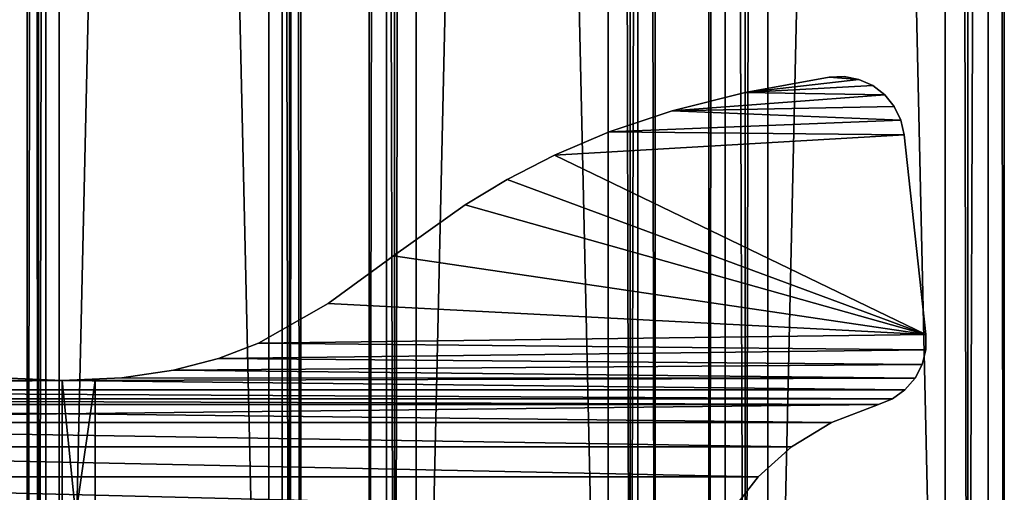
# Model space of a CAD drawing. Extents: x -1687 to 817, y -668 to 832.
# Tile 130 of 182: x 468 to 618, y -546 to -474. Entities that reach past the tile are written whole.
import ezdxf

# ---------------------------------------------------------------- set-up
doc = ezdxf.new("R2010")
doc.units = 0
doc.header["$LTSCALE"] = 25.4
doc.layers.get('0').update_dxf_attribs({"color": 13, "linetype": 'CONTINUOUS'})
doc.layers.add('STEEL', color=54, linetype='CONTINUOUS')
doc.layers.add('WOOD', color=253, linetype='CONTINUOUS')

# ---------------------------------------------------------------- blocks, each defined once
blk = doc.blocks.new('L006_07-00_001_DOMY_LNA_OB')
at = {"color": 0}
for p, q in [((1500, 40, -37), (0, 40, -37)), ((0, 40, -3), (1500, 40, -3)), ((1500, 40, -37), (0, 40, -37)), ((0, 40, -3), (1500, 40, -3)), ((1500, 37), (0, 37)), ((0, 37, -40), (1500, 37, -40)), ((0, 37, -40), (1500, 37, -40)), ((1500, 37), (0, 37)), ((0, 3), (1500, 3)), ((1500, 3, -40), (0, 3, -40)), ((1500, 3, -40), (0, 3, -40)), ((0, 3), (1500, 3)), ((0, 0, -37), (1500, 0, -37)), ((1500, 0, -3), (0, 0, -3)), ((0, 0, -37), (1500, 0, -37)), ((1500, 0, -3), (0, 0, -3))]:
    blk.add_line(p, q, dxfattribs=at)
at = {"color": 7}
mesh = blk.add_polyface(dxfattribs=at)
corners = [(0, 40, -3), (1500, 40, -37), (0, 40, -37), (1500, 40, -3)]
mesh.append_faces([[corners[k] for k in face] for face in [(0, 1, 2), (1, 0, 3)]], dxfattribs={"vtx0": -1, "color": 7})
mesh = blk.add_polyface(dxfattribs=at)
corners = [(1500, 40, -37), (0, 37, -40), (0, 40, -37), (1500, 37, -40)]
mesh.append_faces([[corners[k] for k in face] for face in [(0, 1, 2), (1, 0, 3)]], dxfattribs={"vtx0": -1, "color": 7})
mesh = blk.add_polyface(dxfattribs=at)
corners = [(0, 37), (1500, 40, -3), (0, 40, -3), (1500, 37)]
mesh.append_faces([[corners[k] for k in face] for face in [(0, 1, 2), (1, 0, 3)]], dxfattribs={"vtx0": -1, "color": 7})
mesh = blk.add_polyface(dxfattribs=at)
corners = [(1500, 3), (0, 37), (0, 3), (1500, 37)]
mesh.append_faces([[corners[k] for k in face] for face in [(0, 1, 2), (1, 0, 3)]], dxfattribs={"vtx0": -1, "color": 7})
mesh = blk.add_polyface(dxfattribs=at)
corners = [(1500, 37, -40), (0, 3, -40), (0, 37, -40), (1500, 3, -40)]
mesh.append_faces([[corners[k] for k in face] for face in [(0, 1, 2), (1, 0, 3)]], dxfattribs={"vtx0": -1, "color": 7})
mesh = blk.add_polyface(dxfattribs=at)
corners = [(1500, 0, -37), (0, 3, -40), (1500, 3, -40), (0, 0, -37)]
mesh.append_faces([[corners[k] for k in face] for face in [(0, 1, 2), (1, 0, 3)]], dxfattribs={"vtx0": -1, "color": 7})
mesh = blk.add_polyface(dxfattribs=at)
corners = [(1500, 0, -3), (0, 3), (0, 0, -3), (1500, 3)]
mesh.append_faces([[corners[k] for k in face] for face in [(0, 1, 2), (1, 0, 3)]], dxfattribs={"vtx0": -1, "color": 7})
mesh = blk.add_polyface(dxfattribs=at)
corners = [(1500, 0, -3), (0, 0, -37), (1500, 0, -37), (0, 0, -3)]
mesh.append_faces([[corners[k] for k in face] for face in [(0, 1, 2), (1, 0, 3)]], dxfattribs={"vtx0": -1, "color": 7})
blk = doc.blocks.new('LUSTROL006_05-01_000_DOMY_')
at = {"color": 0}
for p, q in [((350, 20, -55), (350, 55, -20)), ((350, 20, -55), (350, 55, -20)), ((355, 55, -20), (355, 20, -55)), ((355, 55, -20), (355, 20, -55)), ((350, 5, -55), (350, 20, -55)), ((350, 20, -55), (355, 20, -55)), ((350, 20, -55), (355, 20, -55)), ((350, 5, -55), (350, 20, -55)), ((355, 20, -55), (355, 5, -55)), ((355, 20, -55), (355, 5, -55)), ((350, 5, -55), (340.92, 5, -55.41)), ((350, 5, -55), (340.92, 5, -55.41)), ((350, 5, -55), (340.92, 0, -55.41)), ((350, 5, -55), (340.92, 0, -55.41)), ((355, 5, -55), (350, 5, -55)), ((350, 5, -5), (350, 5, -55)), ((355, 5, -55), (350, 5, -55)), ((350, 5, -5), (350, 5, -55)), ((359.08, 5, -55.41), (350, 5, -55)), ((359.08, 5, -55.41), (350, 5, -55)), ((359.08, 5, -55.41), (350, 0, -55.01)), ((350, 0, -55.01), (350, 5, -55)), ((359.08, 5, -55.41), (350, 0, -55.01)), ((350, 0, -55.01), (350, 5, -55)), ((355, 5, -55), (355, 5, -5)), ((355, 5, -55), (355, 5, -5)), ((366.94, 5, -56.54), (359.08, 5, -55.41)), ((359.08, 5, -55.41), (359.08, 0, -55.41)), ((359.08, 5, -55.41), (359.08, 0, -55.41)), ((366.94, 5, -56.54), (359.08, 5, -55.41)), ((366.94, 5, -56.54), (359.08, 0, -55.41)), ((366.94, 5, -56.54), (359.08, 0, -55.41)), ((373.81, 5, -58.33), (366.94, 5, -56.54)), ((366.94, 5, -56.54), (366.94, 0, -56.54)), ((366.94, 5, -56.54), (366.94, 0, -56.54)), ((373.81, 5, -58.33), (366.94, 5, -56.54)), ((373.81, 5, -58.33), (366.94, 0, -56.54)), ((373.81, 5, -58.33), (366.94, 0, -56.54)), ((379.89, 5, -60.68), (373.81, 5, -58.33)), ((373.81, 5, -58.33), (373.81, 0, -58.33)), ((373.81, 5, -58.33), (373.81, 0, -58.33)), ((379.89, 5, -60.68), (373.81, 5, -58.33)), ((379.89, 5, -60.68), (373.81, 0, -58.33)), ((379.89, 5, -60.68), (373.81, 0, -58.33)), ((390.51, 5, -66.73), (379.89, 5, -60.68)), ((379.89, 5, -60.68), (379.89, 0, -60.68)), ((379.89, 5, -60.68), (379.89, 0, -60.68)), ((390.51, 5, -66.73), (379.89, 5, -60.68)), ((390.51, 5, -66.73), (379.89, 0, -60.68)), ((390.51, 5, -66.73), (379.89, 0, -60.68)), ((400.45, 5, -73.99), (390.51, 5, -66.73)), ((390.51, 5, -66.73), (390.51, 0, -66.73)), ((390.51, 5, -66.73), (390.51, 0, -66.73)), ((400.45, 5, -73.99), (390.51, 5, -66.73)), ((400.45, 5, -73.99), (390.51, 0, -66.73)), ((400.45, 5, -73.99), (390.51, 0, -66.73)), ((411.39, 5, -81.76), (400.45, 5, -73.99)), ((400.45, 5, -73.99), (400.45, 0, -73.99)), ((400.45, 5, -73.99), (400.45, 0, -73.99)), ((411.39, 5, -81.76), (400.45, 5, -73.99)), ((411.39, 5, -81.76), (400.45, 0, -73.99)), ((411.39, 5, -81.76), (400.45, 0, -73.99)), ((417.76, 5, -85.63), (411.39, 5, -81.76)), ((411.39, 5, -81.76), (411.39, 0, -81.76)), ((411.39, 5, -81.76), (411.39, 0, -81.76)), ((417.76, 5, -85.63), (411.39, 5, -81.76)), ((417.76, 5, -85.63), (411.39, 0, -81.76)), ((417.76, 5, -85.63), (411.39, 0, -81.76)), ((424.99, 5, -89.36), (417.76, 5, -85.63)), ((417.76, 5, -85.63), (417.76, 0, -85.63)), ((417.76, 5, -85.63), (417.76, 0, -85.63)), ((424.99, 5, -89.36), (417.76, 5, -85.63)), ((424.99, 5, -89.36), (417.76, 0, -85.63)), ((424.99, 5, -89.36), (417.76, 0, -85.63)), ((433.31, 5, -92.88), (424.99, 5, -89.36)), ((424.99, 5, -89.36), (424.99, 0, -89.36)), ((424.99, 5, -89.36), (424.99, 0, -89.36)), ((433.31, 5, -92.88), (424.99, 5, -89.36)), ((433.31, 5, -92.88), (424.99, 0, -89.36)), ((433.31, 5, -92.88), (424.99, 0, -89.36)), ((442.91, 5, -96.09), (433.31, 5, -92.88)), ((433.31, 5, -92.88), (433.31, 0, -92.88)), ((433.31, 5, -92.88), (433.31, 0, -92.88)), ((442.91, 5, -96.09), (433.31, 5, -92.88)), ((442.91, 5, -96.09), (433.31, 0, -92.88)), ((442.91, 5, -96.09), (433.31, 0, -92.88)), ((454.02, 5, -98.91), (442.91, 5, -96.09)), ((442.91, 5, -96.09), (442.91, 0, -96.09)), ((442.91, 5, -96.09), (442.91, 0, -96.09)), ((454.02, 5, -98.91), (442.91, 5, -96.09)), ((454.02, 5, -98.91), (442.91, 0, -96.09)), ((454.02, 5, -98.91), (442.91, 0, -96.09)), ((451.96, 5, -35.06), (456.02, 5, -40.32)), ((451.96, 5, -35.06), (456.02, 5, -40.32)), ((451.96, 5, -35.06), (456.02, 0, -40.32)), ((451.96, 5, -35.06), (456.02, 0, -40.32)), ((466.82, 5, -101.25), (454.02, 5, -98.91)), ((454.02, 5, -98.91), (454.02, 0, -98.91)), ((454.02, 5, -98.91), (454.02, 0, -98.91)), ((466.82, 5, -101.25), (454.02, 5, -98.91)), ((466.82, 5, -101.25), (454.02, 0, -98.91)), ((466.82, 5, -101.25), (454.02, 0, -98.91)), ((456.02, 5, -40.32), (461.08, 5, -44.88)), ((456.02, 5, -40.32), (461.08, 5, -44.88)), ((456.02, 5, -40.32), (461.08, 0, -44.88)), ((456.02, 5, -40.32), (461.08, 0, -44.88)), ((456.02, 5, -40.32), (456.02, 0, -40.32)), ((456.02, 5, -40.32), (456.02, 0, -40.32)), ((461.08, 5, -44.88), (467.17, 5, -48.59)), ((461.08, 5, -44.88), (467.17, 5, -48.59)), ((461.08, 5, -44.88), (467.17, 0, -48.59)), ((461.08, 5, -44.88), (467.17, 0, -48.59)), ((461.08, 5, -44.88), (461.08, 0, -44.88)), ((461.08, 5, -44.88), (461.08, 0, -44.88)), ((469.12, 0, -101.33), (466.82, 5, -101.25)), ((466.82, 5, -101.25), (469.12, 5, -101.33)), ((469.12, 0, -101.33), (466.82, 5, -101.25)), ((466.82, 0, -101.25), (466.82, 5, -101.25)), ((466.82, 5, -101.25), (469.12, 5, -101.33)), ((466.82, 0, -101.25), (466.82, 5, -101.25)), ((467.17, 5, -48.59), (474.33, 5, -51.31)), ((467.17, 5, -48.59), (474.33, 5, -51.31)), ((467.17, 5, -48.59), (474.33, 0, -51.31)), ((467.17, 5, -48.59), (474.33, 0, -51.31)), ((467.17, 5, -48.59), (467.17, 0, -48.59)), ((467.17, 5, -48.59), (467.17, 0, -48.59)), ((471.37, 0, -100.89), (469.12, 5, -101.33)), ((469.12, 5, -101.33), (471.37, 5, -100.89)), ((471.37, 0, -100.89), (469.12, 5, -101.33)), ((469.12, 0, -101.33), (469.12, 5, -101.33)), ((469.12, 0, -101.33), (469.12, 5, -101.33)), ((469.12, 5, -101.33), (471.37, 5, -100.89)), ((473.47, 0, -99.94), (471.37, 5, -100.89)), ((471.37, 5, -100.89), (473.47, 5, -99.94)), ((473.47, 0, -99.94), (471.37, 5, -100.89)), ((471.37, 0, -100.89), (471.37, 5, -100.89)), ((471.37, 0, -100.89), (471.37, 5, -100.89)), ((471.37, 5, -100.89), (473.47, 5, -99.94)), ((475.29, 0, -98.53), (473.47, 5, -99.94)), ((473.47, 5, -99.94), (475.29, 5, -98.53)), ((475.29, 0, -98.53), (473.47, 5, -99.94)), ((473.47, 0, -99.94), (473.47, 5, -99.94)), ((473.47, 0, -99.94), (473.47, 5, -99.94)), ((473.47, 5, -99.94), (475.29, 5, -98.53)), ((474.33, 5, -51.31), (476.49, 5, -52.2)), ((474.33, 0, -51.31), (474.33, 5, -51.31)), ((476.49, 5, -52.2), (474.33, 0, -51.31)), ((476.49, 5, -52.2), (474.33, 0, -51.31)), ((474.33, 5, -51.31), (476.49, 5, -52.2)), ((474.33, 0, -51.31), (474.33, 5, -51.31)), ((476.74, 0, -96.75), (475.29, 5, -98.53)), ((475.29, 5, -98.53), (476.74, 5, -96.75)), ((476.74, 0, -96.75), (475.29, 5, -98.53)), ((475.29, 0, -98.53), (475.29, 5, -98.53)), ((475.29, 0, -98.53), (475.29, 5, -98.53)), ((475.29, 5, -98.53), (476.74, 5, -96.75)), ((476.49, 5, -52.2), (478.38, 5, -53.57)), ((478.38, 5, -53.57), (476.49, 0, -52.2)), ((478.38, 5, -53.57), (476.49, 0, -52.2)), ((476.49, 5, -52.2), (478.38, 5, -53.57)), ((476.49, 5, -52.2), (476.49, 0, -52.2)), ((476.49, 5, -52.2), (476.49, 0, -52.2)), ((477.75, 0, -94.69), (476.74, 5, -96.75)), ((476.74, 5, -96.75), (477.75, 5, -94.69)), ((477.75, 0, -94.69), (476.74, 5, -96.75)), ((476.74, 0, -96.75), (476.74, 5, -96.75)), ((476.74, 0, -96.75), (476.74, 5, -96.75)), ((476.74, 5, -96.75), (477.75, 5, -94.69)), ((478.26, 0, -92.45), (477.75, 5, -94.69)), ((477.75, 5, -94.69), (478.26, 5, -92.45)), ((478.26, 0, -92.45), (477.75, 5, -94.69)), ((477.75, 0, -94.69), (477.75, 5, -94.69)), ((477.75, 0, -94.69), (477.75, 5, -94.69)), ((477.75, 5, -94.69), (478.26, 5, -92.45)), ((478.26, 5, -92.45), (478.26, 0, -92.45)), ((481.56, 5, -62.02), (478.26, 5, -92.45)), ((481.56, 5, -62.02), (478.26, 5, -92.45)), ((478.26, 5, -92.45), (478.26, 0, -92.45)), ((478.38, 5, -53.57), (479.91, 5, -55.34)), ((479.91, 5, -55.34), (478.38, 0, -53.57)), ((479.91, 5, -55.34), (478.38, 0, -53.57)), ((478.38, 5, -53.57), (479.91, 5, -55.34)), ((478.38, 5, -53.57), (478.38, 0, -53.57)), ((478.38, 5, -53.57), (478.38, 0, -53.57)), ((479.91, 5, -55.34), (480.98, 5, -57.41)), ((480.98, 5, -57.41), (479.91, 0, -55.34)), ((480.98, 5, -57.41), (479.91, 0, -55.34)), ((479.91, 5, -55.34), (480.98, 5, -57.41)), ((479.91, 5, -55.34), (479.91, 0, -55.34)), ((479.91, 5, -55.34), (479.91, 0, -55.34)), ((480.98, 5, -57.41), (481.54, 5, -59.68)), ((481.54, 5, -59.68), (480.98, 0, -57.41)), ((481.54, 5, -59.68), (480.98, 0, -57.41)), ((480.98, 5, -57.41), (481.54, 5, -59.68)), ((480.98, 5, -57.41), (480.98, 0, -57.41)), ((480.98, 5, -57.41), (480.98, 0, -57.41)), ((481.54, 5, -59.68), (481.56, 5, -62.02)), ((481.56, 5, -62.02), (481.54, 0, -59.68)), ((481.56, 5, -62.02), (481.54, 0, -59.68)), ((481.54, 5, -59.68), (481.56, 5, -62.02)), ((481.54, 5, -59.68), (481.54, 0, -59.68)), ((481.54, 5, -59.68), (481.54, 0, -59.68)), ((481.56, 0, -62.02), (481.56, 5, -62.02)), ((481.56, 0, -62.02), (481.56, 5, -62.02)), ((340.92, 0, -55.41), (350, 0, -55.01)), ((340.92, 0, -55.41), (350, 0, -55.01)), ((350, 0, -55.01), (359.08, 0, -55.41)), ((350, 0, -55.01), (359.08, 0, -55.41)), ((359.08, 0, -55.41), (366.94, 0, -56.54)), ((359.08, 0, -55.41), (366.94, 0, -56.54)), ((366.94, 0, -56.54), (373.81, 0, -58.33)), ((366.94, 0, -56.54), (373.81, 0, -58.33)), ((373.81, 0, -58.33), (379.89, 0, -60.68)), ((373.81, 0, -58.33), (379.89, 0, -60.68)), ((379.89, 0, -60.68), (390.51, 0, -66.73)), ((379.89, 0, -60.68), (390.51, 0, -66.73)), ((390.51, 0, -66.73), (400.45, 0, -73.99)), ((390.51, 0, -66.73), (400.45, 0, -73.99)), ((400.45, 0, -73.99), (411.39, 0, -81.76)), ((400.45, 0, -73.99), (411.39, 0, -81.76)), ((411.39, 0, -81.76), (417.76, 0, -85.63)), ((411.39, 0, -81.76), (417.76, 0, -85.63)), ((417.76, 0, -85.63), (424.99, 0, -89.36)), ((417.76, 0, -85.63), (424.99, 0, -89.36)), ((424.99, 0, -89.36), (433.31, 0, -92.88)), ((424.99, 0, -89.36), (433.31, 0, -92.88)), ((433.31, 0, -92.88), (442.91, 0, -96.09)), ((433.31, 0, -92.88), (442.91, 0, -96.09)), ((442.91, 0, -96.09), (454.02, 0, -98.91)), ((442.91, 0, -96.09), (454.02, 0, -98.91)), ((456.02, 0, -40.32), (451.96, 0, -35.06)), ((456.02, 0, -40.32), (451.96, 0, -35.06)), ((454.02, 0, -98.91), (466.82, 0, -101.25)), ((454.02, 0, -98.91), (466.82, 0, -101.25)), ((461.08, 0, -44.88), (456.02, 0, -40.32)), ((461.08, 0, -44.88), (456.02, 0, -40.32)), ((467.17, 0, -48.59), (461.08, 0, -44.88)), ((467.17, 0, -48.59), (461.08, 0, -44.88)), ((469.12, 0, -101.33), (466.82, 0, -101.25)), ((469.12, 0, -101.33), (466.82, 0, -101.25)), ((474.33, 0, -51.31), (467.17, 0, -48.59)), ((474.33, 0, -51.31), (467.17, 0, -48.59)), ((471.37, 0, -100.89), (469.12, 0, -101.33)), ((471.37, 0, -100.89), (469.12, 0, -101.33)), ((473.47, 0, -99.94), (471.37, 0, -100.89)), ((473.47, 0, -99.94), (471.37, 0, -100.89)), ((475.29, 0, -98.53), (473.47, 0, -99.94)), ((475.29, 0, -98.53), (473.47, 0, -99.94)), ((476.49, 0, -52.2), (474.33, 0, -51.31)), ((476.49, 0, -52.2), (474.33, 0, -51.31)), ((476.74, 0, -96.75), (475.29, 0, -98.53)), ((476.74, 0, -96.75), (475.29, 0, -98.53)), ((478.38, 0, -53.57), (476.49, 0, -52.2)), ((478.38, 0, -53.57), (476.49, 0, -52.2)), ((477.75, 0, -94.69), (476.74, 0, -96.75)), ((477.75, 0, -94.69), (476.74, 0, -96.75)), ((478.26, 0, -92.45), (477.75, 0, -94.69)), ((478.26, 0, -92.45), (477.75, 0, -94.69)), ((478.26, 0, -92.45), (481.56, 0, -62.02)), ((478.26, 0, -92.45), (481.56, 0, -62.02)), ((479.91, 0, -55.34), (478.38, 0, -53.57)), ((479.91, 0, -55.34), (478.38, 0, -53.57)), ((480.98, 0, -57.41), (479.91, 0, -55.34)), ((480.98, 0, -57.41), (479.91, 0, -55.34)), ((481.54, 0, -59.68), (480.98, 0, -57.41)), ((481.54, 0, -59.68), (480.98, 0, -57.41)), ((481.56, 0, -62.02), (481.54, 0, -59.68)), ((481.56, 0, -62.02), (481.54, 0, -59.68))]:
    blk.add_line(p, q, dxfattribs=at)
at = {"color": 254}
mesh = blk.add_polyface(dxfattribs=at)
corners = [(350, 55, -20), (355, 20, -55), (350, 20, -55), (355, 55, -20)]
mesh.append_faces([[corners[k] for k in face] for face in [(0, 1, 2), (1, 0, 3)]], dxfattribs={"vtx0": -1, "color": 254})
mesh = blk.add_polyface(dxfattribs=at)
corners = [(350, 55, -5), (350, 5, -55), (350, 5, -5), (350, 20, -55), (350, 55, -20)]
mesh.append_faces([[corners[k] for k in face] for face in [(0, 1, 2), (3, 0, 4)]], dxfattribs={"vtx0": -1, "color": 254})
mesh.append_faces([[corners[k] for k in face] for face in [(1, 0, 3)]], dxfattribs={"vtx0": -1, "vtx1": -1, "color": 254})
mesh = blk.add_polyface(dxfattribs=at)
corners = [(355, 20, -55), (355, 5, -5), (355, 5, -55), (355, 55, -5), (355, 55, -20)]
mesh.append_faces([[corners[k] for k in face] for face in [(0, 1, 2), (3, 0, 4)]], dxfattribs={"vtx0": -1, "color": 254})
mesh.append_faces([[corners[k] for k in face] for face in [(1, 0, 3)]], dxfattribs={"vtx0": -1, "vtx1": -1, "color": 254})
mesh = blk.add_polyface(dxfattribs=at)
corners = [(355, 20, -55), (350, 5, -55), (350, 20, -55), (355, 5, -55)]
mesh.append_faces([[corners[k] for k in face] for face in [(0, 1, 2), (1, 0, 3)]], dxfattribs={"vtx0": -1, "color": 254})
mesh = blk.add_polyface(dxfattribs=at)
corners = [(228.63, 5, -100.89), (233.18, 5, -101.25), (230.88, 5, -101.33), (245.98, 5, -98.91), (226.53, 5, -99.94), (224.71, 5, -98.53), (257.09, 5, -96.09), (223.26, 5, -96.75), (222.25, 5, -94.69), (266.69, 5, -92.88), (221.74, 5, -92.45), (275.01, 5, -89.36), (218.44, 5, -62.02), (282.24, 5, -85.63), (288.61, 5, -81.76), (299.55, 5, -73.99), (309.49, 5, -66.73), (320.11, 5, -60.68), (218.46, 5, -59.68), (326.19, 5, -58.33), (219.02, 5, -57.41), (333.06, 5, -56.54), (220.09, 5, -55.34), (340.92, 5, -55.41), (350, 5, -55), (221.62, 5, -53.57), (478.38, 5, -53.57), (476.49, 5, -52.2), (223.51, 5, -52.2), (474.33, 5, -51.31), (225.67, 5, -51.31), (232.83, 5, -48.59), (467.17, 5, -48.59), (461.08, 5, -44.88), (238.92, 5, -44.88), (456.02, 5, -40.32), (243.98, 5, -40.32), (451.96, 5, -35.06), (248.04, 5, -35.06), (448.86, 5, -29.25), (251.14, 5, -29.25), (446.69, 5, -23.04), (253.31, 5, -23.04), (445.42, 5, -16.57), (254.58, 5, -16.57), (445, 5, -10), (255, 5, -10), (445, 5, -5), (255, 5, -5), (466.82, 5, -101.25), (471.37, 5, -100.89), (469.12, 5, -101.33), (454.02, 5, -98.91), (473.47, 5, -99.94), (475.29, 5, -98.53), (442.91, 5, -96.09), (476.74, 5, -96.75), (477.75, 5, -94.69), (433.31, 5, -92.88), (478.26, 5, -92.45), (424.99, 5, -89.36), (481.56, 5, -62.02), (417.76, 5, -85.63), (411.39, 5, -81.76), (400.45, 5, -73.99), (390.51, 5, -66.73), (379.89, 5, -60.68), (481.54, 5, -59.68), (373.81, 5, -58.33), (480.98, 5, -57.41), (366.94, 5, -56.54), (479.91, 5, -55.34), (359.08, 5, -55.41)]
mesh.append_faces([[corners[k] for k in face] for face in [(0, 1, 2), (47, 46, 48), (49, 50, 51)]], dxfattribs={"vtx0": -1, "color": 254})
mesh.append_faces([[corners[k] for k in face] for face in [(1, 0, 3), (3, 5, 6), (6, 8, 9), (9, 10, 11), (11, 12, 13), (13, 12, 14), (14, 12, 15), (15, 12, 16), (16, 12, 17), (17, 18, 19), (19, 20, 21), (21, 22, 23), (23, 22, 24), (26, 25, 27), (27, 28, 29), (29, 31, 32), (32, 31, 33), (33, 34, 35), (35, 36, 37), (37, 38, 39), (39, 40, 41), (41, 42, 43), (43, 44, 45), (45, 46, 47), (50, 52, 53), (53, 52, 54), (54, 55, 56), (56, 55, 57), (57, 58, 59), (59, 60, 61), (61, 66, 67), (67, 68, 69), (69, 70, 71), (71, 24, 26)]], dxfattribs={"vtx0": -1, "vtx1": -1, "color": 254})
mesh.append_faces([[corners[k] for k in face] for face in [(24, 25, 26)]], dxfattribs={"vtx0": -1, "vtx1": -1, "vtx2": -1, "color": 254})
mesh.append_faces([[corners[k] for k in face] for face in [(3, 0, 4), (3, 4, 5), (6, 5, 7), (6, 7, 8), (9, 8, 10), (11, 10, 12), (17, 12, 18), (19, 18, 20), (21, 20, 22), (24, 22, 25), (27, 25, 28), (29, 28, 30), (29, 30, 31), (33, 31, 34), (35, 34, 36), (37, 36, 38), (39, 38, 40), (41, 40, 42), (43, 42, 44), (45, 44, 46), (50, 49, 52), (54, 52, 55), (57, 55, 58), (59, 58, 60), (61, 60, 62), (61, 62, 63), (61, 63, 64), (61, 64, 65), (61, 65, 66), (67, 66, 68), (69, 68, 70), (71, 70, 72), (71, 72, 24)]], dxfattribs={"vtx0": -1, "vtx2": -1, "color": 254})
mesh = blk.add_polyface(dxfattribs=at)
corners = [(350, 5, -55), (340.92, 0, -55.41), (340.92, 5, -55.41)]
mesh.append_faces([[corners[k] for k in face] for face in [(0, 1, 2)]], dxfattribs={"color": 254})
mesh = blk.add_polyface(dxfattribs=at)
corners = [(350, 0, -55.01), (340.92, 0, -55.41), (350, 5, -55)]
mesh.append_faces([[corners[k] for k in face] for face in [(0, 1, 2)]], dxfattribs={"color": 254})
mesh = blk.add_polyface(dxfattribs=at)
corners = [(355, 5, -5), (350, 5, -55), (355, 5, -55), (350, 5, -5)]
mesh.append_faces([[corners[k] for k in face] for face in [(0, 1, 2), (1, 0, 3)]], dxfattribs={"vtx0": -1, "color": 254})
mesh = blk.add_polyface(dxfattribs=at)
corners = [(359.08, 5, -55.41), (350, 0, -55.01), (350, 5, -55)]
mesh.append_faces([[corners[k] for k in face] for face in [(0, 1, 2)]], dxfattribs={"color": 254})
mesh = blk.add_polyface(dxfattribs=at)
corners = [(359.08, 0, -55.41), (350, 0, -55.01), (359.08, 5, -55.41)]
mesh.append_faces([[corners[k] for k in face] for face in [(0, 1, 2)]], dxfattribs={"color": 254})
mesh = blk.add_polyface(dxfattribs=at)
corners = [(366.94, 5, -56.54), (359.08, 0, -55.41), (359.08, 5, -55.41)]
mesh.append_faces([[corners[k] for k in face] for face in [(0, 1, 2)]], dxfattribs={"color": 254})
mesh = blk.add_polyface(dxfattribs=at)
corners = [(366.94, 0, -56.54), (359.08, 0, -55.41), (366.94, 5, -56.54)]
mesh.append_faces([[corners[k] for k in face] for face in [(0, 1, 2)]], dxfattribs={"color": 254})
mesh = blk.add_polyface(dxfattribs=at)
corners = [(373.81, 5, -58.33), (366.94, 0, -56.54), (366.94, 5, -56.54)]
mesh.append_faces([[corners[k] for k in face] for face in [(0, 1, 2)]], dxfattribs={"color": 254})
mesh = blk.add_polyface(dxfattribs=at)
corners = [(373.81, 0, -58.33), (366.94, 0, -56.54), (373.81, 5, -58.33)]
mesh.append_faces([[corners[k] for k in face] for face in [(0, 1, 2)]], dxfattribs={"color": 254})
mesh = blk.add_polyface(dxfattribs=at)
corners = [(379.89, 5, -60.68), (373.81, 0, -58.33), (373.81, 5, -58.33)]
mesh.append_faces([[corners[k] for k in face] for face in [(0, 1, 2)]], dxfattribs={"color": 254})
mesh = blk.add_polyface(dxfattribs=at)
corners = [(379.89, 0, -60.68), (373.81, 0, -58.33), (379.89, 5, -60.68)]
mesh.append_faces([[corners[k] for k in face] for face in [(0, 1, 2)]], dxfattribs={"color": 254})
mesh = blk.add_polyface(dxfattribs=at)
corners = [(390.51, 5, -66.73), (379.89, 0, -60.68), (379.89, 5, -60.68)]
mesh.append_faces([[corners[k] for k in face] for face in [(0, 1, 2)]], dxfattribs={"color": 254})
mesh = blk.add_polyface(dxfattribs=at)
corners = [(390.51, 0, -66.73), (379.89, 0, -60.68), (390.51, 5, -66.73)]
mesh.append_faces([[corners[k] for k in face] for face in [(0, 1, 2)]], dxfattribs={"color": 254})
mesh = blk.add_polyface(dxfattribs=at)
corners = [(400.45, 5, -73.99), (390.51, 0, -66.73), (390.51, 5, -66.73)]
mesh.append_faces([[corners[k] for k in face] for face in [(0, 1, 2)]], dxfattribs={"color": 254})
mesh = blk.add_polyface(dxfattribs=at)
corners = [(400.45, 0, -73.99), (390.51, 0, -66.73), (400.45, 5, -73.99)]
mesh.append_faces([[corners[k] for k in face] for face in [(0, 1, 2)]], dxfattribs={"color": 254})
mesh = blk.add_polyface(dxfattribs=at)
corners = [(411.39, 5, -81.76), (400.45, 0, -73.99), (400.45, 5, -73.99)]
mesh.append_faces([[corners[k] for k in face] for face in [(0, 1, 2)]], dxfattribs={"color": 254})
mesh = blk.add_polyface(dxfattribs=at)
corners = [(411.39, 0, -81.76), (400.45, 0, -73.99), (411.39, 5, -81.76)]
mesh.append_faces([[corners[k] for k in face] for face in [(0, 1, 2)]], dxfattribs={"color": 254})
mesh = blk.add_polyface(dxfattribs=at)
corners = [(417.76, 5, -85.63), (411.39, 0, -81.76), (411.39, 5, -81.76)]
mesh.append_faces([[corners[k] for k in face] for face in [(0, 1, 2)]], dxfattribs={"color": 254})
mesh = blk.add_polyface(dxfattribs=at)
corners = [(417.76, 0, -85.63), (411.39, 0, -81.76), (417.76, 5, -85.63)]
mesh.append_faces([[corners[k] for k in face] for face in [(0, 1, 2)]], dxfattribs={"color": 254})
mesh = blk.add_polyface(dxfattribs=at)
corners = [(424.99, 5, -89.36), (417.76, 0, -85.63), (417.76, 5, -85.63)]
mesh.append_faces([[corners[k] for k in face] for face in [(0, 1, 2)]], dxfattribs={"color": 254})
mesh = blk.add_polyface(dxfattribs=at)
corners = [(424.99, 0, -89.36), (417.76, 0, -85.63), (424.99, 5, -89.36)]
mesh.append_faces([[corners[k] for k in face] for face in [(0, 1, 2)]], dxfattribs={"color": 254})
mesh = blk.add_polyface(dxfattribs=at)
corners = [(433.31, 5, -92.88), (424.99, 0, -89.36), (424.99, 5, -89.36)]
mesh.append_faces([[corners[k] for k in face] for face in [(0, 1, 2)]], dxfattribs={"color": 254})
mesh = blk.add_polyface(dxfattribs=at)
corners = [(433.31, 0, -92.88), (424.99, 0, -89.36), (433.31, 5, -92.88)]
mesh.append_faces([[corners[k] for k in face] for face in [(0, 1, 2)]], dxfattribs={"color": 254})
mesh = blk.add_polyface(dxfattribs=at)
corners = [(442.91, 5, -96.09), (433.31, 0, -92.88), (433.31, 5, -92.88)]
mesh.append_faces([[corners[k] for k in face] for face in [(0, 1, 2)]], dxfattribs={"color": 254})
mesh = blk.add_polyface(dxfattribs=at)
corners = [(442.91, 0, -96.09), (433.31, 0, -92.88), (442.91, 5, -96.09)]
mesh.append_faces([[corners[k] for k in face] for face in [(0, 1, 2)]], dxfattribs={"color": 254})
mesh = blk.add_polyface(dxfattribs=at)
corners = [(454.02, 5, -98.91), (442.91, 0, -96.09), (442.91, 5, -96.09)]
mesh.append_faces([[corners[k] for k in face] for face in [(0, 1, 2)]], dxfattribs={"color": 254})
mesh = blk.add_polyface(dxfattribs=at)
corners = [(454.02, 0, -98.91), (442.91, 0, -96.09), (454.02, 5, -98.91)]
mesh.append_faces([[corners[k] for k in face] for face in [(0, 1, 2)]], dxfattribs={"color": 254})
mesh = blk.add_polyface(dxfattribs=at)
corners = [(451.96, 5, -35.06), (456.02, 0, -40.32), (456.02, 5, -40.32)]
mesh.append_faces([[corners[k] for k in face] for face in [(0, 1, 2)]], dxfattribs={"color": 254})
mesh = blk.add_polyface(dxfattribs=at)
corners = [(451.96, 5, -35.06), (451.96, 0, -35.06), (456.02, 0, -40.32)]
mesh.append_faces([[corners[k] for k in face] for face in [(0, 1, 2)]], dxfattribs={"color": 254})
mesh = blk.add_polyface(dxfattribs=at)
corners = [(466.82, 5, -101.25), (454.02, 0, -98.91), (454.02, 5, -98.91)]
mesh.append_faces([[corners[k] for k in face] for face in [(0, 1, 2)]], dxfattribs={"color": 254})
mesh = blk.add_polyface(dxfattribs=at)
corners = [(466.82, 0, -101.25), (454.02, 0, -98.91), (466.82, 5, -101.25)]
mesh.append_faces([[corners[k] for k in face] for face in [(0, 1, 2)]], dxfattribs={"color": 254})
mesh = blk.add_polyface(dxfattribs=at)
corners = [(461.08, 5, -44.88), (456.02, 5, -40.32), (461.08, 0, -44.88)]
mesh.append_faces([[corners[k] for k in face] for face in [(0, 1, 2)]], dxfattribs={"color": 254})
mesh = blk.add_polyface(dxfattribs=at)
corners = [(461.08, 0, -44.88), (456.02, 5, -40.32), (456.02, 0, -40.32)]
mesh.append_faces([[corners[k] for k in face] for face in [(0, 1, 2)]], dxfattribs={"color": 254})
mesh = blk.add_polyface(dxfattribs=at)
corners = [(467.17, 5, -48.59), (461.08, 5, -44.88), (467.17, 0, -48.59)]
mesh.append_faces([[corners[k] for k in face] for face in [(0, 1, 2)]], dxfattribs={"color": 254})
mesh = blk.add_polyface(dxfattribs=at)
corners = [(467.17, 0, -48.59), (461.08, 5, -44.88), (461.08, 0, -44.88)]
mesh.append_faces([[corners[k] for k in face] for face in [(0, 1, 2)]], dxfattribs={"color": 254})
mesh = blk.add_polyface(dxfattribs=at)
corners = [(469.12, 0, -101.33), (466.82, 5, -101.25), (469.12, 5, -101.33)]
mesh.append_faces([[corners[k] for k in face] for face in [(0, 1, 2)]], dxfattribs={"color": 254})
mesh = blk.add_polyface(dxfattribs=at)
corners = [(469.12, 0, -101.33), (466.82, 0, -101.25), (466.82, 5, -101.25)]
mesh.append_faces([[corners[k] for k in face] for face in [(0, 1, 2)]], dxfattribs={"color": 254})
mesh = blk.add_polyface(dxfattribs=at)
corners = [(474.33, 5, -51.31), (467.17, 5, -48.59), (474.33, 0, -51.31)]
mesh.append_faces([[corners[k] for k in face] for face in [(0, 1, 2)]], dxfattribs={"color": 254})
mesh = blk.add_polyface(dxfattribs=at)
corners = [(474.33, 0, -51.31), (467.17, 5, -48.59), (467.17, 0, -48.59)]
mesh.append_faces([[corners[k] for k in face] for face in [(0, 1, 2)]], dxfattribs={"color": 254})
mesh = blk.add_polyface(dxfattribs=at)
corners = [(471.37, 0, -100.89), (469.12, 5, -101.33), (471.37, 5, -100.89)]
mesh.append_faces([[corners[k] for k in face] for face in [(0, 1, 2)]], dxfattribs={"color": 254})
mesh = blk.add_polyface(dxfattribs=at)
corners = [(471.37, 0, -100.89), (469.12, 0, -101.33), (469.12, 5, -101.33)]
mesh.append_faces([[corners[k] for k in face] for face in [(0, 1, 2)]], dxfattribs={"color": 254})
mesh = blk.add_polyface(dxfattribs=at)
corners = [(473.47, 0, -99.94), (471.37, 5, -100.89), (473.47, 5, -99.94)]
mesh.append_faces([[corners[k] for k in face] for face in [(0, 1, 2)]], dxfattribs={"color": 254})
mesh = blk.add_polyface(dxfattribs=at)
corners = [(473.47, 0, -99.94), (471.37, 0, -100.89), (471.37, 5, -100.89)]
mesh.append_faces([[corners[k] for k in face] for face in [(0, 1, 2)]], dxfattribs={"color": 254})
mesh = blk.add_polyface(dxfattribs=at)
corners = [(475.29, 0, -98.53), (473.47, 5, -99.94), (475.29, 5, -98.53)]
mesh.append_faces([[corners[k] for k in face] for face in [(0, 1, 2)]], dxfattribs={"color": 254})
mesh = blk.add_polyface(dxfattribs=at)
corners = [(475.29, 0, -98.53), (473.47, 0, -99.94), (473.47, 5, -99.94)]
mesh.append_faces([[corners[k] for k in face] for face in [(0, 1, 2)]], dxfattribs={"color": 254})
mesh = blk.add_polyface(dxfattribs=at)
corners = [(476.49, 5, -52.2), (474.33, 0, -51.31), (476.49, 0, -52.2)]
mesh.append_faces([[corners[k] for k in face] for face in [(0, 1, 2)]], dxfattribs={"color": 254})
mesh = blk.add_polyface(dxfattribs=at)
corners = [(476.49, 5, -52.2), (474.33, 5, -51.31), (474.33, 0, -51.31)]
mesh.append_faces([[corners[k] for k in face] for face in [(0, 1, 2)]], dxfattribs={"color": 254})
mesh = blk.add_polyface(dxfattribs=at)
corners = [(476.74, 5, -96.75), (476.74, 0, -96.75), (475.29, 5, -98.53)]
mesh.append_faces([[corners[k] for k in face] for face in [(0, 1, 2)]], dxfattribs={"color": 254})
mesh = blk.add_polyface(dxfattribs=at)
corners = [(475.29, 5, -98.53), (476.74, 0, -96.75), (475.29, 0, -98.53)]
mesh.append_faces([[corners[k] for k in face] for face in [(0, 1, 2)]], dxfattribs={"color": 254})
mesh = blk.add_polyface(dxfattribs=at)
corners = [(478.38, 5, -53.57), (476.49, 0, -52.2), (478.38, 0, -53.57)]
mesh.append_faces([[corners[k] for k in face] for face in [(0, 1, 2)]], dxfattribs={"color": 254})
mesh = blk.add_polyface(dxfattribs=at)
corners = [(478.38, 5, -53.57), (476.49, 5, -52.2), (476.49, 0, -52.2)]
mesh.append_faces([[corners[k] for k in face] for face in [(0, 1, 2)]], dxfattribs={"color": 254})
mesh = blk.add_polyface(dxfattribs=at)
corners = [(477.75, 5, -94.69), (477.75, 0, -94.69), (476.74, 5, -96.75)]
mesh.append_faces([[corners[k] for k in face] for face in [(0, 1, 2)]], dxfattribs={"color": 254})
mesh = blk.add_polyface(dxfattribs=at)
corners = [(476.74, 5, -96.75), (477.75, 0, -94.69), (476.74, 0, -96.75)]
mesh.append_faces([[corners[k] for k in face] for face in [(0, 1, 2)]], dxfattribs={"color": 254})
mesh = blk.add_polyface(dxfattribs=at)
corners = [(478.26, 5, -92.45), (478.26, 0, -92.45), (477.75, 5, -94.69)]
mesh.append_faces([[corners[k] for k in face] for face in [(0, 1, 2)]], dxfattribs={"color": 254})
mesh = blk.add_polyface(dxfattribs=at)
corners = [(477.75, 5, -94.69), (478.26, 0, -92.45), (477.75, 0, -94.69)]
mesh.append_faces([[corners[k] for k in face] for face in [(0, 1, 2)]], dxfattribs={"color": 254})
mesh = blk.add_polyface(dxfattribs=at)
corners = [(478.26, 5, -92.45), (481.56, 0, -62.02), (478.26, 0, -92.45), (481.56, 5, -62.02)]
mesh.append_faces([[corners[k] for k in face] for face in [(0, 1, 2), (1, 0, 3)]], dxfattribs={"vtx0": -1, "color": 254})
mesh = blk.add_polyface(dxfattribs=at)
corners = [(479.91, 5, -55.34), (478.38, 0, -53.57), (479.91, 0, -55.34)]
mesh.append_faces([[corners[k] for k in face] for face in [(0, 1, 2)]], dxfattribs={"color": 254})
mesh = blk.add_polyface(dxfattribs=at)
corners = [(478.38, 5, -53.57), (478.38, 0, -53.57), (479.91, 5, -55.34)]
mesh.append_faces([[corners[k] for k in face] for face in [(0, 1, 2)]], dxfattribs={"color": 254})
mesh = blk.add_polyface(dxfattribs=at)
corners = [(480.98, 5, -57.41), (479.91, 0, -55.34), (480.98, 0, -57.41)]
mesh.append_faces([[corners[k] for k in face] for face in [(0, 1, 2)]], dxfattribs={"color": 254})
mesh = blk.add_polyface(dxfattribs=at)
corners = [(479.91, 5, -55.34), (479.91, 0, -55.34), (480.98, 5, -57.41)]
mesh.append_faces([[corners[k] for k in face] for face in [(0, 1, 2)]], dxfattribs={"color": 254})
mesh = blk.add_polyface(dxfattribs=at)
corners = [(481.54, 5, -59.68), (480.98, 0, -57.41), (481.54, 0, -59.68)]
mesh.append_faces([[corners[k] for k in face] for face in [(0, 1, 2)]], dxfattribs={"color": 254})
mesh = blk.add_polyface(dxfattribs=at)
corners = [(480.98, 5, -57.41), (480.98, 0, -57.41), (481.54, 5, -59.68)]
mesh.append_faces([[corners[k] for k in face] for face in [(0, 1, 2)]], dxfattribs={"color": 254})
mesh = blk.add_polyface(dxfattribs=at)
corners = [(481.56, 5, -62.02), (481.54, 0, -59.68), (481.56, 0, -62.02)]
mesh.append_faces([[corners[k] for k in face] for face in [(0, 1, 2)]], dxfattribs={"color": 254})
mesh = blk.add_polyface(dxfattribs=at)
corners = [(481.54, 5, -59.68), (481.54, 0, -59.68), (481.56, 5, -62.02)]
mesh.append_faces([[corners[k] for k in face] for face in [(0, 1, 2)]], dxfattribs={"color": 254})
mesh = blk.add_polyface(dxfattribs=at)
corners = [(471.37, 0, -100.89), (466.82, 0, -101.25), (469.12, 0, -101.33), (454.02, 0, -98.91), (473.47, 0, -99.94), (475.29, 0, -98.53), (442.91, 0, -96.09), (476.74, 0, -96.75), (477.75, 0, -94.69), (433.31, 0, -92.88), (478.26, 0, -92.45), (424.99, 0, -89.36), (481.56, 0, -62.02), (417.76, 0, -85.63), (411.39, 0, -81.76), (400.45, 0, -73.99), (390.51, 0, -66.73), (379.89, 0, -60.68), (481.54, 0, -59.68), (373.81, 0, -58.33), (480.98, 0, -57.41), (366.94, 0, -56.54), (479.91, 0, -55.34), (359.08, 0, -55.41), (350, 0, -55.01), (478.38, 0, -53.57), (233.18, 0, -101.25), (228.63, 0, -100.89), (230.88, 0, -101.33), (245.98, 0, -98.91), (226.53, 0, -99.94), (224.71, 0, -98.53), (257.09, 0, -96.09), (223.26, 0, -96.75), (222.25, 0, -94.69), (266.69, 0, -92.88), (221.74, 0, -92.45), (275.01, 0, -89.36), (218.44, 0, -62.02), (282.24, 0, -85.63), (288.61, 0, -81.76), (299.55, 0, -73.99), (309.49, 0, -66.73), (320.11, 0, -60.68), (218.46, 0, -59.68), (326.19, 0, -58.33), (219.02, 0, -57.41), (333.06, 0, -56.54), (220.09, 0, -55.34), (340.92, 0, -55.41), (221.62, 0, -53.57), (476.49, 0, -52.2), (223.51, 0, -52.2), (474.33, 0, -51.31), (225.67, 0, -51.31), (467.17, 0, -48.59), (232.83, 0, -48.59), (461.08, 0, -44.88), (238.92, 0, -44.88), (456.02, 0, -40.32), (243.98, 0, -40.32), (451.96, 0, -35.06), (248.04, 0, -35.06), (448.86, 0, -29.25), (251.14, 0, -29.25), (446.69, 0, -23.04), (253.31, 0, -23.04), (445.42, 0, -16.57), (254.58, 0, -16.57), (445, 0, -10), (255, 0, -10), (445, 0, -5), (255, 0, -5)]
mesh.append_faces([[corners[k] for k in face] for face in [(0, 1, 2), (26, 27, 28), (70, 71, 72)]], dxfattribs={"vtx0": -1, "color": 254})
mesh.append_faces([[corners[k] for k in face] for face in [(1, 0, 3), (3, 5, 6), (6, 8, 9), (9, 10, 11), (11, 12, 13), (13, 12, 14), (14, 12, 15), (15, 12, 16), (16, 12, 17), (17, 18, 19), (19, 20, 21), (21, 22, 23), (23, 22, 24), (27, 29, 30), (30, 29, 31), (31, 32, 33), (33, 32, 34), (34, 35, 36), (36, 37, 38), (38, 43, 44), (44, 45, 46), (46, 47, 48), (48, 24, 50), (50, 51, 52), (52, 53, 54), (54, 55, 56), (56, 57, 58), (58, 59, 60), (60, 61, 62), (62, 63, 64), (64, 65, 66), (66, 67, 68), (68, 69, 70)]], dxfattribs={"vtx0": -1, "vtx1": -1, "color": 254})
mesh.append_faces([[corners[k] for k in face] for face in [(50, 24, 25)]], dxfattribs={"vtx0": -1, "vtx1": -1, "vtx2": -1, "color": 254})
mesh.append_faces([[corners[k] for k in face] for face in [(3, 0, 4), (3, 4, 5), (6, 5, 7), (6, 7, 8), (9, 8, 10), (11, 10, 12), (17, 12, 18), (19, 18, 20), (21, 20, 22), (24, 22, 25), (27, 26, 29), (31, 29, 32), (34, 32, 35), (36, 35, 37), (38, 37, 39), (38, 39, 40), (38, 40, 41), (38, 41, 42), (38, 42, 43), (44, 43, 45), (46, 45, 47), (48, 47, 49), (48, 49, 24), (50, 25, 51), (52, 51, 53), (54, 53, 55), (56, 55, 57), (58, 57, 59), (60, 59, 61), (62, 61, 63), (64, 63, 65), (66, 65, 67), (68, 67, 69), (70, 69, 71)]], dxfattribs={"vtx0": -1, "vtx2": -1, "color": 254})

msp = doc.modelspace()

# ---------------------------------------------------------------- block references
at = {"layer": 'STEEL', "color": 0, "extrusion": (-2.22045e-16, -1, 1.5786e-16), "rotation": 1.26858629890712e-09}
msp.add_blockref('LUSTROL006_05-01_000_DOMY_', (124.22, 1125, 584.18), dxfattribs=at)
at = {"layer": 'WOOD', "color": 0, "extrusion": (0.998723, -2.13787e-16, 0.050515), "rotation": 360}
msp.add_blockref('L006_07-00_001_DOMY_LNA_OB', (-668.18, 1466.21, 585.5), dxfattribs=at)
at = {"layer": 'WOOD', "color": 0, "extrusion": (0.993553, -2.02717e-16, 0.113368), "rotation": 360}
msp.add_blockref('L006_07-00_001_DOMY_LNA_OB', (-668.18, 1425.94, 731.27), dxfattribs=at)
at = {"layer": 'WOOD', "color": 0, "extrusion": (0.986659, -2.17668e-16, 0.162802), "rotation": 360}
msp.add_blockref('L006_07-00_001_DOMY_LNA_OB', (-668.18, 1387.41, 855.5), dxfattribs=at)

doc.saveas('drawing.dxf')
